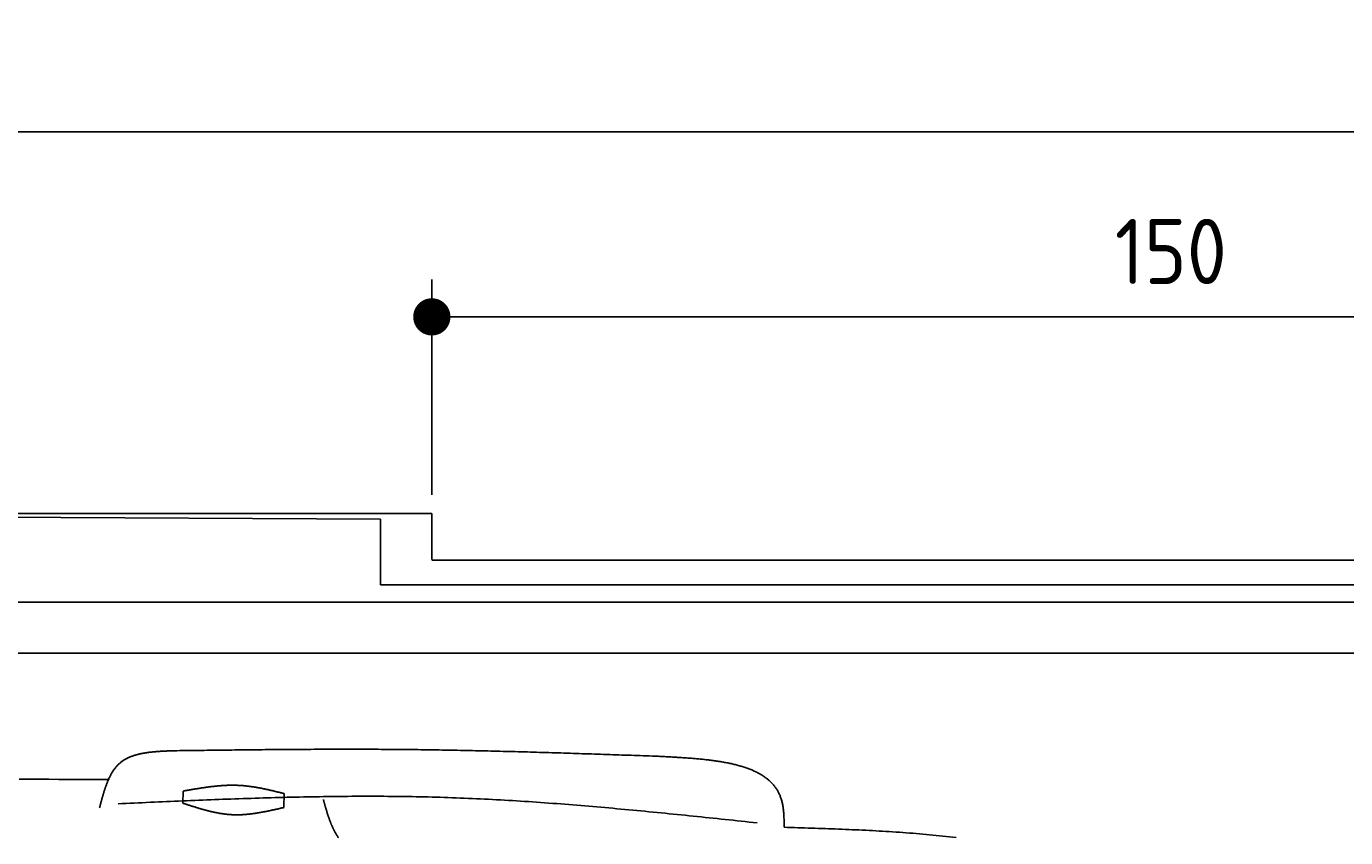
# Model space of a CAD drawing. Extents: x 715 to 7297, y -33 to 6010.
# Tile 84 of 90: x 4337 to 5754, y 5139 to 6010. Entities that reach past the tile are written whole.
import ezdxf

# ---------------------------------------------------------------- set-up
doc = ezdxf.new("R2010")
doc.units = 0
doc.layers.get('0').update_dxf_attribs({"linetype": 'CONTINUOUS'})
doc.layers.get('DEFPOINTS').update_dxf_attribs({"linetype": 'CONTINUOUS'})
doc.layers.add('4', color=3, linetype='CONTINUOUS')
doc.layers.add('CAR', color=10, linetype='CONTINUOUS')
doc.styles.get("Standard").update_dxf_attribs({"font": 'ISOCP.SHX'})
doc.dimstyles.get("Standard").update_dxf_attribs({"dimtxt": 2.5, "dimasz": 2.5, "dimexe": 1.25, "dimexo": 0.625, "dimtad": 1, "dimcen": 2.5, "dimazin": 3, "dimtfac": 1, "dimtmove": 0, "dimatfit": 3})

# ---------------------------------------------------------------- blocks, each defined once
blk = doc.blocks.new('*U15')
at = {"layer": '4', "color": 2}
blk.add_text('520', height=70, dxfattribs=at).set_placement((3599.2, 5938.9))
blk = doc.blocks.new('PUNKT')
at = {"layer": '4', "color": 0, "linetype": 'BYBLOCK'}
blk.add_line((-0.5, 0), (-1, 0), dxfattribs=at)
at = {"layer": '4', "color": 0, "linetype": 'BYBLOCK', "const_width": 0.5}
blk.add_lwpolyline([(-0.25, 0, 1), (0.25, 0, 1)], format="xyb", close=True, dxfattribs=at)
blk = doc.blocks.new('*D5')
at = {"layer": '4'}
for p, q in [((1072.8, 5457.3), (1072.8, 5936.9)), ((6272.8, 5457.3), (6272.8, 5936.9)), ((1112.8, 5896.9), (6232.8, 5896.9))]:
    blk.add_line(p, q, dxfattribs=at)
at = {"layer": 'DEFPOINTS', "color": 0}
for p in [(6272.8, 5896.9), (1072.8, 5437.3), (6272.8, 5437.3)]:
    blk.add_point(p, dxfattribs=at)
blk.add_blockref('*U15', (0, 0))
at = {"layer": '4', "xscale": 40, "yscale": 40, "zscale": 40, "rotation": 180}
blk.add_blockref('PUNKT', (1072.8, 5896.9), dxfattribs=at)
at = {"layer": '4', "xscale": 40, "yscale": 40, "zscale": 40}
blk.add_blockref('PUNKT', (6272.8, 5896.9), dxfattribs=at)
blk = doc.blocks.new('*U37')
at = {"layer": '4', "color": 2}
blk.add_text('150', height=70, dxfattribs=at).set_placement((5506.2, 5733.6))
blk = doc.blocks.new('*D7')
at = {"layer": '4'}
for p, q in [((4772.8, 5507.3), (4772.8, 5738.4)), ((6272.8, 5457.3), (6272.8, 5738.4)), ((4812.8, 5698.4), (6232.8, 5698.4))]:
    blk.add_line(p, q, dxfattribs=at)
at = {"layer": 'DEFPOINTS', "color": 0}
for p in [(6272.8, 5698.4), (4772.8, 5487.3), (6272.8, 5437.3)]:
    blk.add_point(p, dxfattribs=at)
blk.add_blockref('*U37', (0, 0))
at = {"layer": '4', "xscale": 40, "yscale": 40, "zscale": 40, "rotation": 180}
blk.add_blockref('PUNKT', (4772.8, 5698.4), dxfattribs=at)
at = {"layer": '4', "xscale": 40, "yscale": 40, "zscale": 40}
blk.add_blockref('PUNKT', (6272.8, 5698.4), dxfattribs=at)

msp = doc.modelspace()

# ---------------------------------------------------------------- linework, layer by layer
for p, q in [((1372.775, 5487.2711), (4772.7686, 5487.2711)), ((4717.7686, 5481.2711), (4122.7056, 5484.2064)), ((4772.7686, 5438.0211), (4772.7686, 5487.2711)), ((4717.7686, 5410.7711), (4717.7686, 5481.2711)), ((4772.7686, 5437.2711), (6272.775, 5437.2711)), ((6251.5496, 5410.7711), (4717.7686, 5410.7711)), ((4551.1808, 5392.2711), (1171.7173, 5392.2711)), ((6015.7363, 5392.2711), (4551.1808, 5392.2711)), ((1171.7173, 5337.2711), (6020.522, 5337.2711))]:
    msp.add_line(p, q)
at = {"layer": 'CAR'}
for points in [[(4505.3715, 5176.4368), (4505.6161, 5189.3706)], [(4614.1452, 5186.7377), (4613.8619, 5171.761)]]:
    msp.add_lwpolyline(points, dxfattribs=at)
for points in [[(4415.93, 5171.25, 0), (4416.12, 5172.01, 0), (4416.32, 5172.77, 0), (4416.52, 5173.52, 0), (4416.72, 5174.28, 0), (4416.92, 5175.04, 0), (4417.12, 5175.79, 0), (4417.32, 5176.55, 0), (4417.52, 5177.3, 0), (4417.73, 5178.06, 0), (4417.93, 5178.81, 0), (4418.13, 5179.56, 0), (4418.34, 5180.31, 0), (4418.55, 5181.06, 0), (4418.75, 5181.8, 0), (4418.96, 5182.55, 0), (4419.17, 5183.29, 0), (4419.39, 5184.03, 0), (4419.6, 5184.77, 0), (4419.82, 5185.51, 0), (4420.03, 5186.24, 0), (4420.25, 5186.97, 0), (4420.48, 5187.7, 0), (4420.7, 5188.43, 0), (4420.93, 5189.15, 0), (4421.15, 5189.87, 0), (4421.39, 5190.59, 0), (4421.62, 5191.31, 0), (4421.86, 5192.02, 0), (4422.1, 5192.73, 0), (4422.34, 5193.43, 0), (4422.58, 5194.13, 0), (4422.83, 5194.83, 0), (4423.08, 5195.52, 0), (4423.34, 5196.21, 0), (4423.59, 5196.9, 0), (4423.86, 5197.58, 0), (4424.12, 5198.25, 0), (4424.39, 5198.92, 0), (4424.66, 5199.59, 0), (4424.94, 5200.25, 0), (4425.22, 5200.91, 0), (4425.5, 5201.56, 0), (4425.79, 5202.21, 0), (4426.09, 5202.85, 0), (4426.38, 5203.49, 0), (4426.69, 5204.12, 0), (4426.99, 5204.75, 0), (4427.3, 5205.37, 0), (4427.62, 5205.98, 0), (4427.94, 5206.59, 0), (4428.27, 5207.19, 0), (4428.6, 5207.79, 0), (4428.93, 5208.37, 0), (4429.28, 5208.96, 0), (4429.62, 5209.53, 0), (4429.97, 5210.1, 0), (4430.33, 5210.67, 0), (4430.7, 5211.22, 0), (4431.07, 5211.77, 0), (4431.44, 5212.31, 0), (4431.82, 5212.85, 0), (4432.21, 5213.37, 0), (4432.6, 5213.89, 0), (4433, 5214.4, 0), (4433.41, 5214.91, 0), (4433.82, 5215.4, 0), (4434.24, 5215.89, 0), (4434.67, 5216.37, 0), (4435.1, 5216.84, 0), (4435.54, 5217.3, 0), (4435.99, 5217.76, 0), (4436.44, 5218.2, 0), (4436.9, 5218.64, 0), (4437.37, 5219.07, 0), (4437.84, 5219.48, 0), (4438.33, 5219.89, 0), (4438.82, 5220.29, 0), (4439.31, 5220.69, 0), (4439.82, 5221.07, 0), (4440.33, 5221.44, 0), (4440.85, 5221.81, 0), (4441.38, 5222.16, 0), (4441.91, 5222.51, 0), (4442.45, 5222.85, 0), (4442.99, 5223.18, 0), (4443.55, 5223.51, 0), (4444.11, 5223.82, 0), (4444.67, 5224.13, 0), (4445.24, 5224.43, 0), (4445.82, 5224.73, 0), (4446.41, 5225.01, 0), (4447, 5225.29, 0), (4447.59, 5225.56, 0), (4448.2, 5225.82, 0), (4448.8, 5226.08, 0), (4449.42, 5226.33, 0), (4450.04, 5226.57, 0), (4450.66, 5226.8, 0), (4451.29, 5227.03, 0), (4451.93, 5227.26, 0), (4452.57, 5227.47, 0), (4453.22, 5227.68, 0), (4453.87, 5227.88, 0), (4454.52, 5228.08, 0), (4455.18, 5228.27, 0), (4455.85, 5228.46, 0), (4456.52, 5228.64, 0), (4457.2, 5228.81, 0), (4457.88, 5228.98, 0), (4458.56, 5229.14, 0), (4459.25, 5229.3, 0), (4459.94, 5229.45, 0), (4460.64, 5229.6, 0), (4461.34, 5229.74, 0), (4462.04, 5229.88, 0), (4462.75, 5230.01, 0), (4463.47, 5230.14, 0), (4464.18, 5230.26, 0), (4464.9, 5230.38, 0), (4465.63, 5230.5, 0), (4466.35, 5230.61, 0), (4467.09, 5230.71, 0), (4467.82, 5230.81, 0), (4468.56, 5230.91, 0), (4469.3, 5231.01, 0), (4470.04, 5231.1, 0), (4470.79, 5231.18, 0), (4471.54, 5231.27, 0), (4472.29, 5231.35, 0), (4473.04, 5231.42, 0), (4473.8, 5231.5, 0), (4474.56, 5231.57, 0), (4475.32, 5231.63, 0), (4476.09, 5231.7, 0), (4476.85, 5231.76, 0), (4477.62, 5231.82, 0), (4478.39, 5231.88, 0), (4479.16, 5231.93, 0), (4479.94, 5231.98, 0), (4480.72, 5232.03, 0), (4481.49, 5232.08, 0), (4482.27, 5232.13, 0), (4483.05, 5232.17, 0), (4483.84, 5232.21, 0), (4484.62, 5232.25, 0), (4485.41, 5232.29, 0), (4486.19, 5232.33, 0), (4486.98, 5232.37, 0), (4487.77, 5232.4, 0), (4488.56, 5232.44, 0), (4489.35, 5232.47, 0), (4490.14, 5232.5, 0), (4490.93, 5232.53, 0), (4491.72, 5232.57, 0), (4492.51, 5232.6, 0), (4493.31, 5232.63, 0), (4494.1, 5232.66, 0), (4494.89, 5232.68, 0), (4495.69, 5232.71, 0)], [(4495.69, 5232.71, 0), (4498.96, 5232.76, 0), (4502.23, 5232.8, 0), (4505.51, 5232.84, 0), (4508.78, 5232.88, 0), (4512.06, 5232.92, 0), (4515.33, 5232.97, 0), (4518.61, 5233.01, 0), (4521.88, 5233.05, 0), (4525.15, 5233.09, 0), (4528.43, 5233.13, 0), (4531.7, 5233.17, 0), (4534.98, 5233.21, 0), (4538.25, 5233.25, 0), (4541.52, 5233.29, 0), (4544.8, 5233.33, 0), (4548.07, 5233.37, 0), (4551.35, 5233.41, 0), (4554.62, 5233.45, 0), (4557.9, 5233.48, 0), (4561.17, 5233.52, 0), (4564.44, 5233.56, 0), (4567.72, 5233.59, 0), (4570.99, 5233.63, 0), (4574.27, 5233.66, 0), (4577.54, 5233.7, 0), (4580.81, 5233.73, 0), (4584.09, 5233.76, 0), (4587.36, 5233.8, 0), (4590.64, 5233.83, 0), (4593.91, 5233.86, 0), (4597.19, 5233.89, 0), (4600.46, 5233.92, 0), (4603.73, 5233.95, 0), (4607.01, 5233.97, 0), (4610.28, 5234, 0), (4613.56, 5234.03, 0), (4616.83, 5234.05, 0), (4620.1, 5234.07, 0), (4623.38, 5234.1, 0), (4626.65, 5234.12, 0), (4629.93, 5234.14, 0), (4633.2, 5234.16, 0), (4636.47, 5234.18, 0), (4639.75, 5234.19, 0), (4643.02, 5234.21, 0), (4646.3, 5234.23, 0), (4649.57, 5234.24, 0), (4652.84, 5234.25, 0), (4656.12, 5234.26, 0), (4659.39, 5234.27, 0), (4662.66, 5234.28, 0), (4665.94, 5234.29, 0), (4669.21, 5234.3, 0), (4672.49, 5234.3, 0), (4675.76, 5234.3, 0), (4679.03, 5234.31, 0), (4682.31, 5234.31, 0), (4685.58, 5234.31, 0), (4688.85, 5234.3, 0), (4692.13, 5234.3, 0), (4695.4, 5234.29, 0), (4698.68, 5234.29, 0), (4701.95, 5234.28, 0), (4705.22, 5234.27, 0), (4708.5, 5234.26, 0), (4711.77, 5234.24, 0), (4715.04, 5234.23, 0), (4718.32, 5234.21, 0), (4721.59, 5234.19, 0), (4724.86, 5234.17, 0), (4728.14, 5234.15, 0), (4731.41, 5234.12, 0), (4734.69, 5234.1, 0), (4737.96, 5234.07, 0), (4741.23, 5234.04, 0), (4744.51, 5234.01, 0), (4747.78, 5233.97, 0), (4751.05, 5233.94, 0), (4754.33, 5233.9, 0), (4757.6, 5233.86, 0), (4760.87, 5233.82, 0), (4764.15, 5233.77, 0), (4767.42, 5233.73, 0), (4770.69, 5233.68, 0), (4773.97, 5233.63, 0), (4777.24, 5233.58, 0), (4780.51, 5233.53, 0), (4783.78, 5233.47, 0), (4787.06, 5233.42, 0), (4790.33, 5233.36, 0), (4793.6, 5233.3, 0), (4796.88, 5233.24, 0), (4800.15, 5233.18, 0), (4803.42, 5233.12, 0), (4806.7, 5233.05, 0), (4809.97, 5232.98, 0), (4813.24, 5232.92, 0), (4816.52, 5232.85, 0), (4819.79, 5232.77, 0), (4823.06, 5232.7, 0), (4826.33, 5232.63, 0), (4829.61, 5232.55, 0), (4832.88, 5232.48, 0), (4836.15, 5232.4, 0), (4839.43, 5232.32, 0), (4842.7, 5232.24, 0), (4845.97, 5232.16, 0), (4849.24, 5232.07, 0), (4852.52, 5231.99, 0), (4855.79, 5231.9, 0), (4859.06, 5231.82, 0), (4862.34, 5231.73, 0), (4865.61, 5231.64, 0), (4868.88, 5231.55, 0), (4872.15, 5231.46, 0), (4875.43, 5231.36, 0), (4878.7, 5231.27, 0), (4881.97, 5231.18, 0), (4885.25, 5231.08, 0), (4888.52, 5230.99, 0), (4891.79, 5230.89, 0), (4895.06, 5230.79, 0), (4898.34, 5230.69, 0), (4901.61, 5230.59, 0), (4904.88, 5230.49, 0), (4908.15, 5230.39, 0), (4911.43, 5230.29, 0), (4914.7, 5230.19, 0), (4917.97, 5230.08, 0), (4921.25, 5229.98, 0), (4924.52, 5229.87, 0), (4927.79, 5229.77, 0), (4931.06, 5229.66, 0), (4934.34, 5229.55, 0), (4937.61, 5229.45, 0), (4940.88, 5229.34, 0), (4944.15, 5229.23, 0), (4947.43, 5229.12, 0), (4950.7, 5229.01, 0), (4953.97, 5228.9, 0), (4957.24, 5228.79, 0), (4960.52, 5228.68, 0), (4963.79, 5228.57, 0), (4967.06, 5228.46, 0), (4970.33, 5228.34, 0), (4973.61, 5228.23, 0), (4976.88, 5228.12, 0), (4980.15, 5228.01, 0), (4983.42, 5227.89, 0), (4986.7, 5227.78, 0), (4989.97, 5227.67, 0), (4993.24, 5227.55, 0), (4996.51, 5227.44, 0), (4999.79, 5227.32, 0), (5003.06, 5227.21, 0), (5006.33, 5227.1, 0), (5009.6, 5226.98, 0), (5012.88, 5226.87, 0), (5016.15, 5226.75, 0)], [(5016.15, 5226.75, 0), (5017.53, 5226.68, 0), (5018.9, 5226.61, 0), (5020.28, 5226.53, 0), (5021.65, 5226.46, 0), (5023.03, 5226.39, 0), (5024.4, 5226.31, 0), (5025.78, 5226.24, 0), (5027.15, 5226.17, 0), (5028.52, 5226.09, 0), (5029.89, 5226.01, 0), (5031.26, 5225.94, 0), (5032.63, 5225.86, 0), (5033.99, 5225.78, 0), (5035.36, 5225.7, 0), (5036.72, 5225.61, 0), (5038.08, 5225.53, 0), (5039.44, 5225.44, 0), (5040.8, 5225.36, 0), (5042.15, 5225.27, 0), (5043.5, 5225.17, 0), (5044.85, 5225.08, 0), (5046.2, 5224.99, 0), (5047.54, 5224.89, 0), (5048.88, 5224.79, 0), (5050.22, 5224.69, 0), (5051.56, 5224.58, 0), (5052.89, 5224.48, 0), (5054.21, 5224.37, 0), (5055.54, 5224.25, 0), (5056.86, 5224.14, 0), (5058.18, 5224.02, 0), (5059.49, 5223.9, 0), (5060.8, 5223.77, 0), (5062.1, 5223.64, 0), (5063.4, 5223.51, 0), (5064.7, 5223.38, 0), (5065.99, 5223.24, 0), (5067.27, 5223.1, 0), (5068.55, 5222.95, 0), (5069.83, 5222.8, 0), (5071.1, 5222.65, 0), (5072.36, 5222.49, 0), (5073.62, 5222.33, 0), (5074.88, 5222.16, 0), (5076.13, 5221.99, 0), (5077.37, 5221.82, 0), (5078.61, 5221.64, 0), (5079.84, 5221.45, 0), (5081.06, 5221.26, 0), (5082.28, 5221.07, 0), (5083.5, 5220.87, 0), (5084.7, 5220.67, 0), (5085.9, 5220.46, 0), (5087.09, 5220.24, 0), (5088.28, 5220.02, 0), (5089.46, 5219.8, 0), (5090.63, 5219.57, 0), (5091.79, 5219.33, 0), (5092.95, 5219.09, 0), (5094.09, 5218.84, 0), (5095.24, 5218.58, 0), (5096.37, 5218.32, 0), (5097.49, 5218.06, 0), (5098.61, 5217.79, 0), (5099.72, 5217.51, 0), (5100.82, 5217.22, 0), (5101.91, 5216.93, 0), (5102.99, 5216.63, 0), (5104.07, 5216.32, 0), (5105.13, 5216.01, 0), (5106.19, 5215.69, 0), (5107.24, 5215.37, 0), (5108.28, 5215.03, 0), (5109.31, 5214.69, 0), (5110.32, 5214.34, 0), (5111.33, 5213.99, 0), (5112.33, 5213.63, 0), (5113.32, 5213.25, 0), (5114.3, 5212.88, 0), (5115.27, 5212.49, 0), (5116.23, 5212.1, 0), (5117.18, 5211.69, 0), (5118.12, 5211.28, 0), (5119.05, 5210.86, 0), (5119.96, 5210.44, 0), (5120.87, 5210, 0), (5121.77, 5209.56, 0), (5122.65, 5209.1, 0), (5123.52, 5208.64, 0), (5124.38, 5208.17, 0), (5125.23, 5207.69, 0), (5126.07, 5207.2, 0), (5126.9, 5206.71, 0), (5127.71, 5206.2, 0), (5128.51, 5205.68, 0), (5129.3, 5205.16, 0), (5130.08, 5204.62, 0), (5130.84, 5204.08, 0), (5131.59, 5203.52, 0), (5132.33, 5202.96, 0), (5133.06, 5202.38, 0), (5133.77, 5201.8, 0), (5134.47, 5201.2, 0), (5135.16, 5200.6, 0), (5135.84, 5199.98, 0), (5136.5, 5199.36, 0), (5137.14, 5198.72, 0), (5137.78, 5198.08, 0), (5138.39, 5197.42, 0), (5139, 5196.75, 0), (5139.59, 5196.07, 0), (5140.17, 5195.38, 0), (5140.73, 5194.68, 0), (5141.28, 5193.97, 0), (5141.81, 5193.24, 0), (5142.33, 5192.51, 0), (5142.83, 5191.76, 0), (5143.32, 5191, 0), (5143.79, 5190.23, 0), (5144.25, 5189.45, 0), (5144.69, 5188.65, 0), (5145.12, 5187.85, 0), (5145.53, 5187.03, 0), (5145.92, 5186.2, 0), (5146.3, 5185.36, 0), (5146.67, 5184.5, 0), (5147.01, 5183.63, 0), (5147.34, 5182.75, 0), (5147.66, 5181.86, 0), (5147.95, 5180.95, 0), (5148.24, 5180.04, 0), (5148.5, 5179.1, 0), (5148.75, 5178.16, 0), (5148.98, 5177.2, 0), (5149.19, 5176.23, 0), (5149.39, 5175.25, 0), (5149.57, 5174.25, 0), (5149.74, 5173.25, 0), (5149.9, 5172.24, 0), (5150.05, 5171.21, 0), (5150.18, 5170.18, 0), (5150.3, 5169.13, 0), (5150.41, 5168.08, 0), (5150.51, 5167.02, 0), (5150.6, 5165.96, 0), (5150.68, 5164.88, 0), (5150.75, 5163.81, 0), (5150.82, 5162.72, 0), (5150.87, 5161.63, 0), (5150.92, 5160.53, 0), (5150.97, 5159.43, 0), (5151.01, 5158.33, 0), (5151.05, 5157.22, 0), (5151.08, 5156.11, 0), (5151.11, 5155, 0), (5151.14, 5153.88, 0), (5151.16, 5152.76, 0), (5151.18, 5151.65, 0), (5151.21, 5150.53, 0)], [(4329.53, 5202.27, 0), (4340.2, 5202.21, 0), (4350.87, 5202.14, 0), (4361.54, 5202.08, 0), (4372.21, 5202.01, 0), (4382.88, 5201.94, 0), (4393.54, 5201.88, 0), (4404.21, 5201.81, 0), (4414.88, 5201.74, 0), (4425.55, 5201.67, 0)], [(4505.62, 5189.37, 0), (4506.3, 5189.49, 0), (4506.99, 5189.62, 0), (4507.68, 5189.74, 0), (4508.37, 5189.86, 0), (4509.06, 5189.98, 0), (4509.75, 5190.1, 0), (4510.43, 5190.22, 0), (4511.12, 5190.35, 0), (4511.81, 5190.47, 0), (4512.5, 5190.59, 0), (4513.19, 5190.71, 0), (4513.88, 5190.83, 0), (4514.56, 5190.95, 0), (4515.25, 5191.06, 0), (4515.94, 5191.18, 0), (4516.63, 5191.3, 0), (4517.32, 5191.42, 0), (4518.01, 5191.53, 0), (4518.69, 5191.65, 0), (4519.38, 5191.76, 0), (4520.07, 5191.88, 0), (4520.76, 5191.99, 0), (4521.45, 5192.1, 0), (4522.13, 5192.21, 0), (4522.82, 5192.32, 0), (4523.51, 5192.43, 0), (4524.2, 5192.54, 0), (4524.89, 5192.65, 0), (4525.57, 5192.75, 0), (4526.26, 5192.86, 0), (4526.95, 5192.96, 0), (4527.64, 5193.06, 0), (4528.32, 5193.16, 0), (4529.01, 5193.26, 0), (4529.7, 5193.36, 0), (4530.39, 5193.46, 0), (4531.07, 5193.55, 0), (4531.76, 5193.65, 0), (4532.45, 5193.74, 0), (4533.13, 5193.83, 0), (4533.82, 5193.92, 0), (4534.51, 5194, 0), (4535.2, 5194.09, 0), (4535.88, 5194.17, 0), (4536.57, 5194.26, 0), (4537.26, 5194.34, 0), (4537.94, 5194.41, 0), (4538.63, 5194.49, 0), (4539.31, 5194.56, 0), (4540, 5194.64, 0), (4540.69, 5194.71, 0), (4541.37, 5194.78, 0), (4542.06, 5194.84, 0), (4542.75, 5194.91, 0), (4543.43, 5194.97, 0), (4544.12, 5195.03, 0), (4544.8, 5195.08, 0), (4545.49, 5195.14, 0), (4546.17, 5195.19, 0), (4546.86, 5195.24, 0), (4547.54, 5195.29, 0), (4548.23, 5195.33, 0), (4548.91, 5195.38, 0), (4549.6, 5195.42, 0), (4550.28, 5195.46, 0), (4550.97, 5195.49, 0), (4551.65, 5195.52, 0), (4552.34, 5195.55, 0), (4553.02, 5195.58, 0), (4553.71, 5195.6, 0), (4554.39, 5195.62, 0), (4555.08, 5195.64, 0), (4555.76, 5195.66, 0), (4556.44, 5195.67, 0), (4557.13, 5195.68, 0), (4557.81, 5195.68, 0), (4558.49, 5195.69, 0), (4559.18, 5195.69, 0), (4559.86, 5195.68, 0), (4560.54, 5195.68, 0), (4561.23, 5195.67, 0), (4561.91, 5195.65, 0), (4562.59, 5195.64, 0), (4563.27, 5195.62, 0), (4563.96, 5195.6, 0), (4564.64, 5195.57, 0), (4565.32, 5195.54, 0), (4566, 5195.51, 0), (4566.68, 5195.47, 0), (4567.37, 5195.43, 0), (4568.05, 5195.38, 0), (4568.73, 5195.33, 0), (4569.41, 5195.28, 0), (4570.09, 5195.23, 0), (4570.77, 5195.17, 0), (4571.45, 5195.11, 0), (4572.13, 5195.04, 0), (4572.81, 5194.97, 0), (4573.49, 5194.9, 0), (4574.17, 5194.83, 0), (4574.85, 5194.75, 0), (4575.53, 5194.67, 0), (4576.21, 5194.59, 0), (4576.89, 5194.5, 0), (4577.57, 5194.41, 0), (4578.25, 5194.32, 0), (4578.93, 5194.22, 0), (4579.61, 5194.12, 0), (4580.29, 5194.02, 0), (4580.97, 5193.92, 0), (4581.65, 5193.81, 0), (4582.32, 5193.71, 0), (4583, 5193.59, 0), (4583.68, 5193.48, 0), (4584.36, 5193.37, 0), (4585.04, 5193.25, 0), (4585.72, 5193.13, 0), (4586.39, 5193, 0), (4587.07, 5192.88, 0), (4587.75, 5192.75, 0), (4588.43, 5192.63, 0), (4589.11, 5192.49, 0), (4589.78, 5192.36, 0), (4590.46, 5192.23, 0), (4591.14, 5192.09, 0), (4591.82, 5191.95, 0), (4592.49, 5191.81, 0), (4593.17, 5191.67, 0), (4593.85, 5191.53, 0), (4594.53, 5191.38, 0), (4595.2, 5191.24, 0), (4595.88, 5191.09, 0), (4596.56, 5190.94, 0), (4597.23, 5190.79, 0), (4597.91, 5190.64, 0), (4598.59, 5190.49, 0), (4599.26, 5190.33, 0), (4599.94, 5190.18, 0), (4600.62, 5190.02, 0), (4601.29, 5189.86, 0), (4601.97, 5189.7, 0), (4602.65, 5189.54, 0), (4603.32, 5189.38, 0), (4604, 5189.22, 0), (4604.68, 5189.06, 0), (4605.35, 5188.9, 0), (4606.03, 5188.73, 0), (4606.71, 5188.57, 0), (4607.38, 5188.4, 0), (4608.06, 5188.24, 0), (4608.74, 5188.07, 0), (4609.41, 5187.91, 0), (4610.09, 5187.74, 0), (4610.76, 5187.57, 0), (4611.44, 5187.41, 0), (4612.12, 5187.24, 0), (4612.79, 5187.07, 0), (4613.47, 5186.91, 0), (4614.15, 5186.74, 0)], [(5122.25, 5155.27, 0), (5117.95, 5155.73, 0), (5113.64, 5156.18, 0), (5109.33, 5156.64, 0), (5105.03, 5157.1, 0), (5100.72, 5157.55, 0), (5096.41, 5158.01, 0), (5092.11, 5158.46, 0), (5087.8, 5158.91, 0), (5083.49, 5159.37, 0), (5079.19, 5159.82, 0), (5074.88, 5160.27, 0), (5070.57, 5160.72, 0), (5066.27, 5161.17, 0), (5061.96, 5161.61, 0), (5057.65, 5162.06, 0), (5053.35, 5162.5, 0), (5049.04, 5162.95, 0), (5044.73, 5163.39, 0), (5040.43, 5163.83, 0), (5036.12, 5164.26, 0), (5031.81, 5164.7, 0), (5027.51, 5165.13, 0), (5023.2, 5165.56, 0), (5018.89, 5165.99, 0), (5014.58, 5166.41, 0), (5010.28, 5166.83, 0), (5005.97, 5167.25, 0), (5001.66, 5167.67, 0), (4997.35, 5168.08, 0), (4993.05, 5168.5, 0), (4988.74, 5168.9, 0), (4984.43, 5169.31, 0), (4980.12, 5169.71, 0), (4975.81, 5170.11, 0), (4971.5, 5170.5, 0), (4967.2, 5170.89, 0), (4962.89, 5171.28, 0), (4958.58, 5171.66, 0), (4954.27, 5172.04, 0), (4949.96, 5172.41, 0), (4945.65, 5172.78, 0), (4941.34, 5173.15, 0), (4937.03, 5173.51, 0), (4932.72, 5173.87, 0), (4928.41, 5174.22, 0), (4924.1, 5174.57, 0), (4919.79, 5174.91, 0), (4915.48, 5175.25, 0), (4911.17, 5175.58, 0), (4906.86, 5175.91, 0), (4902.55, 5176.23, 0), (4898.24, 5176.55, 0), (4893.93, 5176.86, 0), (4889.62, 5177.17, 0), (4885.31, 5177.47, 0), (4881, 5177.76, 0), (4876.69, 5178.05, 0), (4872.37, 5178.34, 0), (4868.06, 5178.61, 0), (4863.75, 5178.88, 0), (4859.44, 5179.15, 0), (4855.12, 5179.41, 0), (4850.81, 5179.66, 0), (4846.5, 5179.9, 0), (4842.19, 5180.14, 0), (4837.87, 5180.37, 0), (4833.56, 5180.59, 0), (4829.24, 5180.81, 0), (4824.93, 5181.02, 0), (4820.62, 5181.22, 0), (4816.3, 5181.42, 0), (4811.99, 5181.61, 0), (4807.67, 5181.79, 0), (4803.36, 5181.96, 0), (4799.04, 5182.13, 0), (4794.73, 5182.28, 0), (4790.41, 5182.43, 0), (4786.09, 5182.57, 0), (4781.78, 5182.71, 0), (4777.46, 5182.83, 0), (4773.14, 5182.95, 0), (4768.83, 5183.06, 0), (4764.51, 5183.16, 0), (4760.19, 5183.25, 0), (4755.87, 5183.34, 0), (4751.55, 5183.42, 0), (4747.24, 5183.49, 0), (4742.92, 5183.55, 0), (4738.6, 5183.61, 0), (4734.28, 5183.66, 0), (4729.96, 5183.7, 0), (4725.64, 5183.74, 0), (4721.32, 5183.77, 0), (4717, 5183.79, 0), (4712.68, 5183.8, 0), (4708.36, 5183.81, 0), (4704.04, 5183.82, 0), (4699.72, 5183.81, 0), (4695.4, 5183.8, 0), (4691.08, 5183.79, 0), (4686.76, 5183.77, 0), (4682.44, 5183.74, 0), (4678.11, 5183.71, 0), (4673.79, 5183.67, 0), (4669.47, 5183.63, 0), (4665.15, 5183.58, 0), (4660.83, 5183.52, 0), (4656.5, 5183.46, 0), (4652.18, 5183.4, 0), (4647.86, 5183.33, 0), (4643.54, 5183.25, 0), (4639.21, 5183.17, 0), (4634.89, 5183.09, 0), (4630.57, 5183, 0), (4626.24, 5182.9, 0), (4621.92, 5182.8, 0), (4617.59, 5182.7, 0), (4613.27, 5182.59, 0), (4608.95, 5182.48, 0), (4604.62, 5182.37, 0), (4600.3, 5182.25, 0), (4595.97, 5182.13, 0), (4591.65, 5182, 0), (4587.32, 5181.87, 0), (4583, 5181.74, 0), (4578.68, 5181.6, 0), (4574.35, 5181.46, 0), (4570.03, 5181.31, 0), (4565.7, 5181.17, 0), (4561.38, 5181.02, 0), (4557.05, 5180.86, 0), (4552.72, 5180.71, 0), (4548.4, 5180.55, 0), (4544.07, 5180.39, 0), (4539.75, 5180.23, 0), (4535.42, 5180.06, 0), (4531.1, 5179.89, 0), (4526.77, 5179.72, 0), (4522.44, 5179.55, 0), (4518.12, 5179.37, 0), (4513.79, 5179.2, 0), (4509.47, 5179.02, 0), (4505.14, 5178.84, 0), (4500.81, 5178.66, 0), (4496.49, 5178.47, 0), (4492.16, 5178.29, 0), (4487.83, 5178.1, 0), (4483.51, 5177.92, 0), (4479.18, 5177.73, 0), (4474.86, 5177.54, 0), (4470.53, 5177.35, 0), (4466.2, 5177.16, 0), (4461.88, 5176.97, 0), (4457.55, 5176.77, 0), (4453.22, 5176.58, 0), (4448.9, 5176.39, 0), (4444.57, 5176.2, 0), (4440.24, 5176, 0), (4435.92, 5175.81, 0)], [(4505.37, 5176.44, 0), (4506.05, 5176.22, 0), (4506.72, 5176, 0), (4507.39, 5175.78, 0), (4508.07, 5175.56, 0), (4508.74, 5175.34, 0), (4509.41, 5175.12, 0), (4510.09, 5174.9, 0), (4510.76, 5174.68, 0), (4511.43, 5174.46, 0), (4512.11, 5174.24, 0), (4512.78, 5174.02, 0), (4513.45, 5173.81, 0), (4514.13, 5173.59, 0), (4514.8, 5173.38, 0), (4515.48, 5173.16, 0), (4516.15, 5172.95, 0), (4516.82, 5172.74, 0), (4517.5, 5172.53, 0), (4518.17, 5172.32, 0), (4518.85, 5172.11, 0), (4519.52, 5171.9, 0), (4520.19, 5171.69, 0), (4520.87, 5171.49, 0), (4521.54, 5171.29, 0), (4522.22, 5171.08, 0), (4522.89, 5170.88, 0), (4523.57, 5170.68, 0), (4524.24, 5170.49, 0), (4524.91, 5170.29, 0), (4525.59, 5170.1, 0), (4526.26, 5169.9, 0), (4526.94, 5169.71, 0), (4527.61, 5169.53, 0), (4528.29, 5169.34, 0), (4528.96, 5169.16, 0), (4529.64, 5168.97, 0), (4530.32, 5168.79, 0), (4530.99, 5168.62, 0), (4531.67, 5168.44, 0), (4532.34, 5168.27, 0), (4533.02, 5168.1, 0), (4533.69, 5167.93, 0), (4534.37, 5167.76, 0), (4535.05, 5167.6, 0), (4535.72, 5167.44, 0), (4536.4, 5167.28, 0), (4537.08, 5167.13, 0), (4537.75, 5166.98, 0), (4538.43, 5166.83, 0), (4539.11, 5166.68, 0), (4539.78, 5166.54, 0), (4540.46, 5166.4, 0), (4541.14, 5166.27, 0), (4541.81, 5166.13, 0), (4542.49, 5166, 0), (4543.17, 5165.88, 0), (4543.85, 5165.75, 0), (4544.53, 5165.64, 0), (4545.21, 5165.52, 0), (4545.88, 5165.41, 0), (4546.56, 5165.3, 0), (4547.24, 5165.19, 0), (4547.92, 5165.09, 0), (4548.6, 5165, 0), (4549.28, 5164.9, 0), (4549.96, 5164.81, 0), (4550.64, 5164.73, 0), (4551.32, 5164.65, 0), (4552, 5164.57, 0), (4552.68, 5164.5, 0), (4553.36, 5164.43, 0), (4554.04, 5164.36, 0), (4554.72, 5164.3, 0), (4555.4, 5164.25, 0), (4556.08, 5164.2, 0), (4556.76, 5164.15, 0), (4557.45, 5164.11, 0), (4558.13, 5164.07, 0), (4558.81, 5164.04, 0), (4559.49, 5164.01, 0), (4560.18, 5163.99, 0), (4560.86, 5163.97, 0), (4561.54, 5163.96, 0), (4562.22, 5163.95, 0), (4562.91, 5163.95, 0), (4563.59, 5163.95, 0), (4564.28, 5163.95, 0), (4564.96, 5163.96, 0), (4565.64, 5163.97, 0), (4566.33, 5163.99, 0), (4567.01, 5164.01, 0), (4567.7, 5164.03, 0), (4568.38, 5164.06, 0), (4569.07, 5164.09, 0), (4569.75, 5164.13, 0), (4570.44, 5164.17, 0), (4571.12, 5164.22, 0), (4571.81, 5164.26, 0), (4572.5, 5164.31, 0), (4573.18, 5164.37, 0), (4573.87, 5164.43, 0), (4574.56, 5164.49, 0), (4575.24, 5164.55, 0), (4575.93, 5164.62, 0), (4576.62, 5164.69, 0), (4577.3, 5164.77, 0), (4577.99, 5164.85, 0), (4578.68, 5164.93, 0), (4579.37, 5165.01, 0), (4580.05, 5165.1, 0), (4580.74, 5165.19, 0), (4581.43, 5165.28, 0), (4582.12, 5165.38, 0), (4582.81, 5165.48, 0), (4583.49, 5165.58, 0), (4584.18, 5165.68, 0), (4584.87, 5165.79, 0), (4585.56, 5165.9, 0), (4586.25, 5166.01, 0), (4586.94, 5166.12, 0), (4587.63, 5166.24, 0), (4588.32, 5166.35, 0), (4589.01, 5166.47, 0), (4589.69, 5166.6, 0), (4590.38, 5166.72, 0), (4591.07, 5166.85, 0), (4591.76, 5166.98, 0), (4592.45, 5167.11, 0), (4593.14, 5167.24, 0), (4593.83, 5167.37, 0), (4594.52, 5167.51, 0), (4595.21, 5167.65, 0), (4595.9, 5167.78, 0), (4596.59, 5167.92, 0), (4597.28, 5168.07, 0), (4597.97, 5168.21, 0), (4598.66, 5168.35, 0), (4599.35, 5168.5, 0), (4600.04, 5168.65, 0), (4600.73, 5168.8, 0), (4601.43, 5168.95, 0), (4602.12, 5169.1, 0), (4602.81, 5169.25, 0), (4603.5, 5169.4, 0), (4604.19, 5169.55, 0), (4604.88, 5169.71, 0), (4605.57, 5169.86, 0), (4606.26, 5170.02, 0), (4606.95, 5170.17, 0), (4607.64, 5170.33, 0), (4608.33, 5170.49, 0), (4609.02, 5170.65, 0), (4609.72, 5170.81, 0), (4610.41, 5170.96, 0), (4611.1, 5171.12, 0), (4611.79, 5171.28, 0), (4612.48, 5171.44, 0), (4613.17, 5171.6, 0), (4613.86, 5171.76, 0)], [(4672.55, 5139.18, 0), (4672.24, 5139.66, 0), (4671.93, 5140.13, 0), (4671.63, 5140.61, 0), (4671.32, 5141.09, 0), (4671.03, 5141.57, 0), (4670.73, 5142.06, 0), (4670.44, 5142.54, 0), (4670.15, 5143.03, 0), (4669.87, 5143.52, 0), (4669.59, 5144.01, 0), (4669.31, 5144.5, 0), (4669.03, 5145, 0), (4668.76, 5145.49, 0), (4668.49, 5145.99, 0), (4668.23, 5146.49, 0), (4667.97, 5147, 0), (4667.71, 5147.5, 0), (4667.46, 5148.01, 0), (4667.21, 5148.52, 0), (4666.96, 5149.03, 0), (4666.71, 5149.54, 0), (4666.47, 5150.06, 0), (4666.23, 5150.57, 0), (4666, 5151.09, 0), (4665.77, 5151.61, 0), (4665.54, 5152.13, 0), (4665.31, 5152.65, 0), (4665.09, 5153.18, 0), (4664.86, 5153.71, 0), (4664.65, 5154.23, 0), (4664.43, 5154.76, 0), (4664.22, 5155.29, 0), (4664, 5155.83, 0), (4663.8, 5156.36, 0), (4663.59, 5156.9, 0), (4663.38, 5157.43, 0), (4663.18, 5157.97, 0), (4662.98, 5158.51, 0), (4662.79, 5159.05, 0), (4662.59, 5159.59, 0), (4662.4, 5160.13, 0), (4662.21, 5160.68, 0), (4662.02, 5161.22, 0), (4661.83, 5161.77, 0), (4661.64, 5162.32, 0), (4661.46, 5162.87, 0), (4661.28, 5163.42, 0), (4661.1, 5163.97, 0), (4660.92, 5164.52, 0), (4660.74, 5165.07, 0), (4660.56, 5165.62, 0), (4660.39, 5166.18, 0), (4660.21, 5166.73, 0), (4660.04, 5167.29, 0), (4659.87, 5167.84, 0), (4659.7, 5168.4, 0), (4659.53, 5168.96, 0), (4659.37, 5169.52, 0), (4659.2, 5170.08, 0), (4659.04, 5170.64, 0), (4658.87, 5171.2, 0), (4658.71, 5171.76, 0), (4658.55, 5172.32, 0), (4658.38, 5172.88, 0), (4658.22, 5173.44, 0), (4658.06, 5174, 0), (4657.9, 5174.57, 0), (4657.74, 5175.13, 0), (4657.58, 5175.69, 0), (4657.43, 5176.26, 0), (4657.27, 5176.82, 0), (4657.11, 5177.39, 0), (4656.95, 5177.95, 0), (4656.8, 5178.51, 0), (4656.64, 5179.08, 0), (4656.48, 5179.64, 0), (4656.33, 5180.21, 0)], [(5151.21, 5150.53, 0), (5154.86, 5150.42, 0), (5158.51, 5150.31, 0), (5162.16, 5150.19, 0), (5165.81, 5150.08, 0), (5169.46, 5149.97, 0), (5173.11, 5149.85, 0), (5176.76, 5149.74, 0), (5180.41, 5149.62, 0), (5184.06, 5149.5, 0), (5187.71, 5149.38, 0), (5191.35, 5149.25, 0), (5195, 5149.13, 0), (5198.64, 5149, 0), (5202.29, 5148.86, 0), (5205.93, 5148.73, 0), (5209.57, 5148.59, 0), (5213.21, 5148.44, 0), (5216.85, 5148.29, 0), (5220.49, 5148.14, 0), (5224.13, 5147.98, 0), (5227.76, 5147.82, 0), (5231.39, 5147.65, 0), (5235.02, 5147.48, 0), (5238.65, 5147.3, 0), (5242.28, 5147.12, 0), (5245.91, 5146.93, 0), (5249.53, 5146.73, 0), (5253.15, 5146.52, 0), (5256.77, 5146.31, 0), (5260.39, 5146.1, 0), (5264, 5145.87, 0), (5267.61, 5145.64, 0), (5271.22, 5145.4, 0), (5274.83, 5145.15, 0), (5278.43, 5144.89, 0), (5282.03, 5144.63, 0), (5285.63, 5144.35, 0), (5289.23, 5144.07, 0), (5292.82, 5143.77, 0), (5296.41, 5143.47, 0), (5299.99, 5143.16, 0), (5303.57, 5142.84, 0), (5307.15, 5142.5, 0), (5310.73, 5142.16, 0), (5314.3, 5141.81, 0), (5317.87, 5141.44, 0), (5321.44, 5141.06, 0), (5325, 5140.68, 0), (5328.55, 5140.28, 0), (5332.11, 5139.86, 0), (5335.66, 5139.44, 0)]]:
    msp.add_polyline3d(points, dxfattribs=at)

# ---------------------------------------------------------------- dimensions: what is measured, and where the dimension line sits
at = {"layer": '4'}
dim = msp.add_linear_dim(base=(6272.775, 5896.8714), p1=(1072.775, 5437.2711), p2=(6272.775, 5437.2711), dimstyle='Standard', override={"dimtad": 3}, dxfattribs=at)
dim.commit()
dim.dimension.update_dxf_attribs({"geometry": '*D5', "text_midpoint": (3672.775, 5973.9458), "dimtype": 128})
dim = msp.add_linear_dim(base=(6272.775, 5698.3859), p1=(4772.7686, 5487.2711), p2=(6272.775, 5437.2711), dimstyle='Standard', dxfattribs=at)
dim.commit()
dim.dimension.update_dxf_attribs({"geometry": '*D7', "text_midpoint": (5572.775, 5768.5601), "dimtype": 128})

doc.saveas('drawing.dxf')
